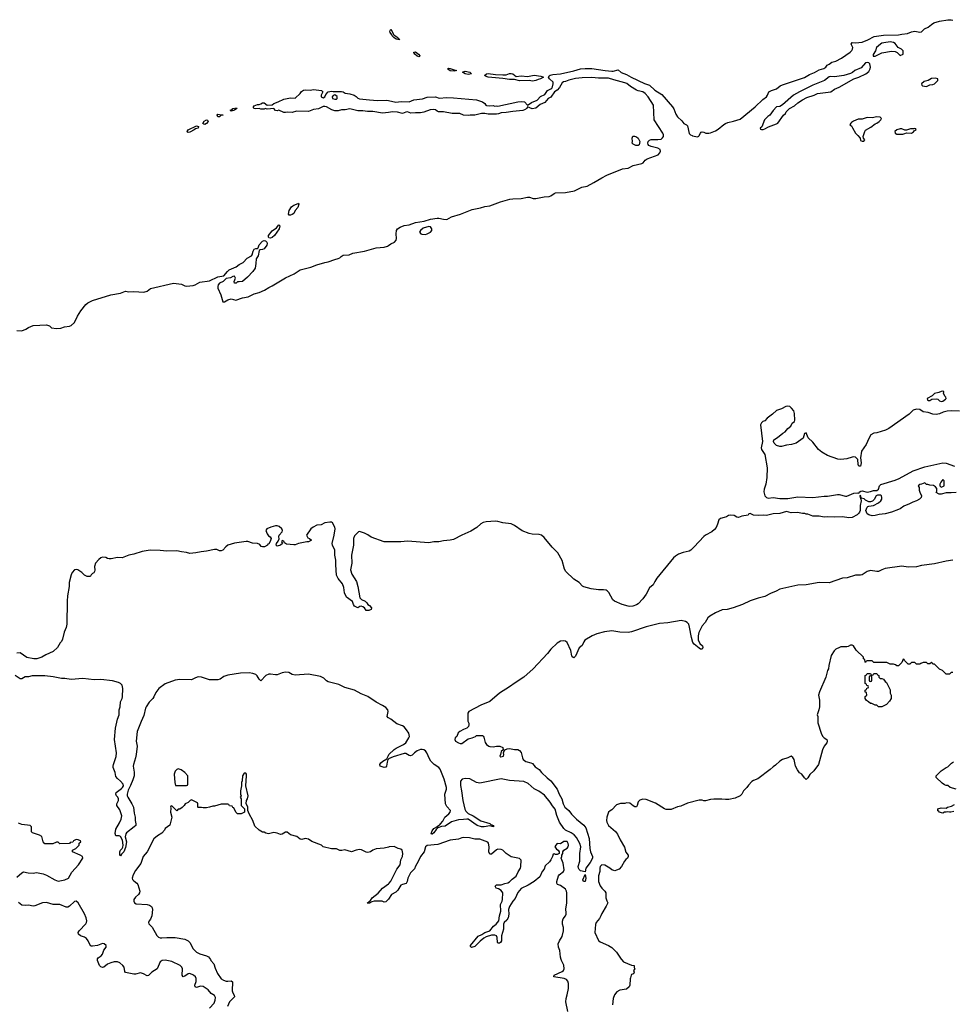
# Model space of a CAD drawing. Header units: inches. Extents: x 2348423 to 2474978, y 460702 to 613625.
# Tile 35 of 113: x 2375525 to 2386845, y 529458 to 541407. Entities that reach past the tile are written whole.
import ezdxf

# ---------------------------------------------------------------- set-up
doc = ezdxf.new("R2010")
doc.units = ezdxf.units.IN
doc.header["$MEASUREMENT"] = 0
for name, color, linetype in [('C3572', 7, 'Continuous'), ('C3573', 7, 'Continuous'), ('C3574', 7, 'Continuous'), ('C3582', 7, 'Continuous'), ('C3583', 7, 'Continuous'), ('C3584', 7, 'Continuous')]:
    doc.layers.add(name, color=color, linetype=linetype)

msp = doc.modelspace()

# ---------------------------------------------------------------- linework, layer by layer
at = {"layer": 'C3572', "color": 5, "elevation": 80}
for points in [[(2377829, 529410), (2377887, 529470), (2377899, 529510), (2377902, 529542), (2377890, 529563), (2377850, 529590), (2377813, 529633), (2377750, 529676), (2377720, 529680), (2377670, 529662), (2377656, 529670), (2377650, 529690), (2377665, 529735), (2377667, 529770), (2377658, 529790), (2377635, 529810), (2377590, 529830), (2377571, 529829), (2377530, 529800), (2377510, 529793), (2377496, 529810), (2377499, 529890), (2377493, 529910), (2377474, 529930), (2377370, 529977), (2377290, 529992), (2377252, 529988), (2377230, 529973), (2377193, 529887), (2377130, 529850), (2377090, 529806), (2377070, 529802), (2377028, 529828), (2376990, 529840), (2376930, 529822), (2376910, 529822), (2376810, 529844), (2376799, 529858), (2376791, 529910), (2376778, 529930), (2376740, 529960), (2376710, 529972), (2376670, 529974), (2376630, 529963), (2376590, 529944), (2376547, 529910), (2376530, 529906), (2376510, 529914), (2376494, 529930), (2376485, 529950), (2376470, 529990), (2376469, 530000)], [(2377839, 530000), (2377845, 529990), (2377879, 529950), (2377897, 529897), (2377927, 529830), (2377969, 529769), (2378000, 529750), (2378030, 529740), (2378050, 529737), (2378090, 529744), (2378109, 529729), (2378103, 529623), (2378110, 529597), (2378127, 529570), (2378130, 529550), (2378073, 529487), (2378046, 529430)]]:
    msp.add_lwpolyline(points, dxfattribs=at)
at = {"layer": 'C3573', "color": 5}
for points, elevation in [([(2378810, 539035), (2378797, 539037), (2378786, 539046), (2378794, 539090), (2378824, 539136), (2378838, 539150), (2378850, 539158), (2378904, 539176), (2378910, 539182), (2378913, 539170), (2378899, 539130), (2378869, 539091), (2378850, 539057), (2378830, 539042)], 40), ([(2378570, 538755), (2378550, 538759), (2378544, 538770), (2378545, 538790), (2378590, 538845), (2378640, 538880), (2378670, 538916), (2378675, 538915), (2378684, 538904), (2378676, 538870), (2378618, 538790), (2378590, 538764)], 40), ([(2377450, 532314), (2377430, 532309), (2377410, 532288), (2377401, 532250), (2377406, 532150), (2377414, 532114), (2377550, 532114), (2377562, 532118), (2377566, 532130), (2377566, 532230), (2377528, 532270), (2377483, 532303)], 80)]:
    msp.add_lwpolyline(points, close=True, dxfattribs=dict(at, elevation=elevation))
for points, elevation in [([(2375490, 537636), (2375550, 537633), (2375599, 537650), (2375630, 537673), (2375690, 537695), (2375850, 537704), (2375886, 537690), (2375910, 537668), (2375970, 537660), (2376024, 537664), (2376070, 537678), (2376130, 537688), (2376150, 537695), (2376190, 537732), (2376226, 537810), (2376266, 537874), (2376328, 537952), (2376350, 537973), (2376410, 538000), (2376630, 538068), (2376750, 538088), (2376810, 538114), (2376850, 538103), (2376910, 538108), (2377030, 538101), (2377070, 538114), (2377114, 538146), (2377390, 538211), (2377490, 538197), (2377530, 538178), (2377550, 538174), (2377630, 538180), (2377656, 538190), (2377710, 538221), (2377830, 538240), (2377930, 538286), (2378002, 538298), (2378045, 538350), (2378068, 538370), (2378154, 538406), (2378190, 538436), (2378238, 538462), (2378285, 538515), (2378338, 538542), (2378347, 538553), (2378360, 538600), (2378370, 538621), (2378391, 538631), (2378410, 538631), (2378419, 538640), (2378430, 538674), (2378470, 538720), (2378490, 538728), (2378510, 538724), (2378526, 538706), (2378530, 538690), (2378526, 538670), (2378490, 538628), (2378470, 538618), (2378445, 538615), (2378433, 538607), (2378419, 538541), (2378394, 538506), (2378391, 538449), (2378381, 538390), (2378356, 538350), (2378290, 538281), (2378230, 538230), (2378190, 538224), (2378170, 538228), (2378151, 538209), (2378130, 538209), (2378129, 538230), (2378144, 538270), (2378133, 538293), (2378110, 538289), (2378085, 538275), (2378030, 538267), (2377994, 538230), (2377950, 538209), (2377932, 538188), (2377928, 538170), (2377931, 538150), (2377964, 538070), (2377990, 537985), (2378010, 537983), (2378050, 538007), (2378090, 538019), (2378150, 538004), (2378227, 538033), (2378298, 538042), (2378370, 538079), (2378430, 538095), (2378497, 538123), (2378550, 538159), (2378590, 538178), (2378750, 538276), (2378857, 538323), (2378930, 538371), (2379057, 538403), (2379130, 538433), (2379230, 538462), (2379270, 538467), (2379350, 538498), (2379392, 538508), (2379410, 538516), (2379426, 538534), (2379451, 538549), (2379525, 538555), (2379570, 538574), (2379710, 538597), (2379850, 538639), (2379950, 538646), (2379990, 538659), (2380000, 538666)], 40), ([(2380000, 535072), (2379950, 535072), (2379790, 535126), (2379750, 535156), (2379710, 535177), (2379650, 535197), (2379636, 535190), (2379590, 535143), (2379576, 535110), (2379577, 535030), (2379553, 534907), (2379558, 534810), (2379540, 534730), (2379558, 534678), (2379613, 534590), (2379628, 534530), (2379653, 534393), (2379672, 534372), (2379717, 534350), (2379739, 534330), (2379751, 534311), (2379770, 534298), (2379795, 534270), (2379791, 534249), (2379764, 534236), (2379736, 534236), (2379730, 534238), (2379708, 534270), (2379690, 534282), (2379670, 534288), (2379653, 534287), (2379630, 534268), (2379590, 534289), (2379575, 534310), (2379565, 534345), (2379490, 534398), (2379467, 534450), (2379457, 534517), (2379442, 534562), (2379390, 534625), (2379370, 534667), (2379361, 534790), (2379362, 534850), (2379349, 534910), (2379348, 534970), (2379320, 535030), (2379319, 535050), (2379342, 535150), (2379352, 535230), (2379349, 535250), (2379322, 535302), (2379309, 535309), (2379290, 535309), (2379230, 535301), (2379183, 535277), (2379130, 535273), (2379085, 535250), (2379058, 535230), (2379005, 535150), (2379020, 535120), (2379042, 535110), (2379065, 535090), (2379032, 535070), (2379011, 535069), (2378910, 535050), (2378870, 535036), (2378850, 535035), (2378763, 535043), (2378738, 535058), (2378730, 535078), (2378710, 535086), (2378702, 535070), (2378714, 535050), (2378690, 535029), (2378650, 535018), (2378638, 535030), (2378642, 535050), (2378663, 535077), (2378675, 535105), (2378669, 535131), (2378675, 535150), (2378709, 535190), (2378715, 535210), (2378705, 535230), (2378676, 535256), (2378650, 535264), (2378630, 535264), (2378572, 535250), (2378525, 535230), (2378511, 535210), (2378528, 535168), (2378545, 535145), (2378565, 535130), (2378575, 535110), (2378566, 535074), (2378550, 535046), (2378538, 535042), (2378534, 535030), (2378494, 535010), (2378470, 535009), (2378455, 535015), (2378438, 535038), (2378412, 535052), (2378350, 535055), (2378293, 535073), (2378274, 535074), (2378130, 535054), (2378050, 535030), (2378026, 535010), (2377990, 534970), (2377970, 534962), (2377950, 534962), (2377917, 534977), (2377890, 534979), (2377790, 534956), (2377729, 534951), (2377663, 534937), (2377590, 534930), (2377550, 534941), (2377490, 534948), (2377430, 534961), (2377310, 534956), (2377230, 534967), (2377110, 534969), (2377010, 534953), (2376910, 534920), (2376851, 534910), (2376770, 534878), (2376710, 534881), (2376634, 534866), (2376610, 534865), (2376590, 534869), (2376570, 534882), (2376530, 534886), (2376510, 534876), (2376485, 534855), (2376445, 534810), (2376431, 534770), (2376435, 534725), (2376432, 534710), (2376425, 534695), (2376410, 534688), (2376392, 534670), (2376385, 534655), (2376374, 534650), (2376344, 534650), (2376310, 534667), (2376280, 534700), (2376230, 534731), (2376210, 534736), (2376190, 534729), (2376162, 534698), (2376149, 534671), (2376124, 534576), (2376124, 534530), (2376105, 534415), (2376100, 534350), (2376097, 534070), (2376090, 534030), (2376064, 533976), (2376043, 533890), (2376030, 533862), (2376015, 533845), (2375984, 533790), (2375930, 533738), (2375840, 533700), (2375792, 533670), (2375731, 533650), (2375698, 533650), (2375610, 533668), (2375530, 533722), (2375490, 533721)], 40), ([(2380000, 532933), (2379995, 532935), (2379986, 532950), (2379997, 533010), (2379994, 533030), (2379970, 533060), (2379930, 533086), (2379850, 533124), (2379750, 533193), (2379670, 533225), (2379590, 533269), (2379470, 533301), (2379400, 533340), (2379270, 533372), (2379250, 533384), (2379216, 533416), (2379176, 533436), (2379030, 533466), (2378870, 533451), (2378830, 533462), (2378790, 533483), (2378752, 533488), (2378710, 533482), (2378650, 533457), (2378630, 533456), (2378570, 533466), (2378550, 533465), (2378511, 533449), (2378450, 533384), (2378430, 533404), (2378406, 533446), (2378390, 533460), (2378353, 533473), (2378310, 533479), (2378203, 533477), (2378050, 533454), (2378002, 533438), (2377958, 533402), (2377930, 533396), (2377830, 533395), (2377730, 533428), (2377689, 533431), (2377658, 533422), (2377610, 533396), (2377470, 533401), (2377410, 533393), (2377292, 533348), (2377212, 533290), (2377176, 533244), (2377154, 533190), (2377141, 533170), (2377096, 533124), (2377059, 533070), (2377050, 533050), (2377030, 532963), (2376997, 532890), (2376952, 532770), (2376940, 532650), (2376949, 532590), (2376940, 532490), (2376931, 532450), (2376904, 532370), (2376903, 532350), (2376915, 532275), (2376912, 532230), (2376899, 532181), (2376870, 532112), (2376842, 532058), (2376828, 532010), (2376829, 531990), (2376836, 531970), (2376887, 531890), (2376905, 531850), (2376916, 531776), (2376928, 531730), (2376925, 531690), (2376934, 531650), (2376933, 531630), (2376913, 531610), (2376821, 531539), (2376813, 531527), (2376805, 531490), (2376819, 531430), (2376810, 531362), (2376790, 531309), (2376761, 531279), (2376750, 531258), (2376742, 531270), (2376739, 531310), (2376749, 531330), (2376769, 531350), (2376776, 531364), (2376779, 531390), (2376772, 531452), (2376750, 531495), (2376730, 531502), (2376690, 531501), (2376682, 531530), (2376690, 531582), (2376738, 531662), (2376757, 531703), (2376764, 531744), (2376739, 531819), (2376704, 531870), (2376702, 531890), (2376722, 531930), (2376724, 531950), (2376717, 531970), (2376700, 531990), (2376691, 532010), (2376696, 532030), (2376761, 532079), (2376774, 532090), (2376784, 532110), (2376780, 532130), (2376747, 532167), (2376710, 532197), (2376690, 532221), (2376683, 532270), (2376661, 532330), (2376661, 532350), (2376663, 532370), (2376694, 532466), (2376701, 532510), (2376677, 532670), (2376686, 532810), (2376710, 532918), (2376732, 532970), (2376732, 533030), (2376745, 533070), (2376747, 533130), (2376769, 533170), (2376774, 533190), (2376776, 533290), (2376768, 533330), (2376750, 533350), (2376724, 533364), (2376650, 533384), (2376510, 533401), (2376430, 533394), (2376290, 533412), (2376150, 533400), (2376072, 533412), (2376030, 533411), (2375930, 533434), (2375830, 533446), (2375674, 533446), (2375630, 533433), (2375590, 533434), (2375550, 533407), (2375532, 533408), (2375469, 533449)], 60), ([(2380000, 532435), (2379993, 532427), (2379983, 532397), (2379977, 532350), (2379970, 532336), (2379950, 532330), (2379899, 532350), (2379897, 532370), (2379910, 532390), (2379931, 532410), (2379982, 532438), (2380000, 532478)], 60), ([(2380000, 531366), (2379950, 531352), (2379850, 531343), (2379811, 531329), (2379782, 531310), (2379750, 531301), (2379730, 531303), (2379672, 531332), (2379650, 531336), (2379610, 531329), (2379550, 531309), (2379470, 531334), (2379435, 531325), (2379410, 531324), (2379370, 531344), (2379310, 531345), (2379209, 531369), (2379186, 531390), (2379070, 531434), (2379030, 531464), (2378990, 531469), (2378950, 531457), (2378930, 531463), (2378890, 531494), (2378810, 531515), (2378770, 531548), (2378750, 531548), (2378710, 531522), (2378690, 531519), (2378650, 531534), (2378610, 531542), (2378546, 531526), (2378514, 531534), (2378490, 531549), (2378470, 531549), (2378430, 531570), (2378380, 531620), (2378353, 531690), (2378309, 531770), (2378295, 531810), (2378294, 531850), (2378274, 531894), (2378277, 531930), (2378290, 531952), (2378297, 531990), (2378269, 532110), (2378279, 532230), (2378279, 532250), (2378270, 532262), (2378250, 532262), (2378227, 532230), (2378225, 532170), (2378218, 532150), (2378218, 532110), (2378205, 532050), (2378205, 532010), (2378211, 531989), (2378202, 531970), (2378211, 531950), (2378214, 531870), (2378252, 531830), (2378252, 531790), (2378214, 531770), (2378169, 531769), (2378146, 531790), (2378122, 531842), (2378110, 531846), (2378102, 531862), (2378070, 531866), (2378062, 531882), (2378050, 531886), (2377970, 531888), (2377890, 531862), (2377870, 531862), (2377830, 531849), (2377790, 531842), (2377750, 531842), (2377730, 531848), (2377690, 531846), (2377686, 531850), (2377686, 531890), (2377682, 531902), (2377610, 531938), (2377594, 531930), (2377570, 531906), (2377534, 531890), (2377522, 531870), (2377495, 531845), (2377470, 531828), (2377450, 531826), (2377430, 531808), (2377370, 531866), (2377358, 531862), (2377354, 531850), (2377358, 531838), (2377356, 531790), (2377371, 531730), (2377361, 531679), (2377346, 531634), (2377291, 531590), (2377281, 531570), (2377250, 531535), (2377197, 531503), (2377154, 531466), (2377070, 531310), (2377025, 531250), (2376994, 531166), (2376930, 531082), (2376901, 531030), (2376891, 530990), (2376894, 530974), (2376910, 530956), (2376945, 530930), (2376959, 530910), (2376982, 530830), (2376979, 530810), (2376968, 530792), (2376930, 530758), (2376911, 530730), (2376908, 530710), (2376917, 530690), (2376939, 530679), (2377070, 530669), (2377101, 530661), (2377126, 530646), (2377134, 530630), (2377136, 530610), (2377128, 530530), (2377114, 530490), (2377098, 530470), (2377090, 530450), (2377094, 530434), (2377134, 530394), (2377190, 530294), (2377210, 530272), (2377230, 530264), (2377250, 530263), (2377310, 530269), (2377410, 530270), (2377530, 530249), (2377569, 530230), (2377590, 530209), (2377632, 530132), (2377670, 530090), (2377710, 530070), (2377790, 530047), (2377815, 530035), (2377839, 530000)], 80), ([(2375490, 531000), (2375550, 531055), (2375570, 531065), (2375628, 531052), (2375690, 531050), (2375730, 531056), (2375810, 531042), (2375850, 531026), (2375950, 530967), (2375990, 530954), (2376072, 530968), (2376117, 530990), (2376157, 531063), (2376237, 531150), (2376289, 531230), (2376288, 531250), (2376258, 531270), (2376166, 531310), (2376166, 531330), (2376206, 531350), (2376246, 531390), (2376247, 531413), (2376266, 531430), (2376262, 531442), (2376236, 531456), (2376210, 531458), (2376178, 531442), (2376170, 531426), (2376138, 531422), (2376130, 531408), (2376010, 531406), (2375990, 531426), (2375970, 531426), (2375927, 531407), (2375830, 531406), (2375808, 531428), (2375795, 531495), (2375766, 531510), (2375680, 531540), (2375666, 531550), (2375666, 531610), (2375650, 531626), (2375550, 531642), (2375510, 531655)], 80), ([(2380000, 530735), (2379990, 530720), (2379970, 530701), (2379950, 530696), (2379926, 530710), (2379829, 530711), (2379797, 530703), (2379770, 530684), (2379750, 530682), (2379745, 530690), (2379782, 530718), (2379802, 530750), (2379875, 530805), (2379930, 530867), (2380000, 530922)], 80), ([(2376469, 530000), (2376468, 530010), (2376477, 530023), (2376513, 530047), (2376530, 530068), (2376546, 530114), (2376574, 530150), (2376573, 530170), (2376550, 530192), (2376530, 530196), (2376470, 530173), (2376410, 530163), (2376390, 530165), (2376372, 530190), (2376357, 530230), (2376336, 530256), (2376310, 530274), (2376264, 530290), (2376239, 530310), (2376234, 530330), (2376245, 530350), (2376326, 530434), (2376336, 530450), (2376338, 530470), (2376330, 530507), (2376310, 530556), (2376234, 530690), (2376210, 530710), (2376190, 530706), (2376130, 530650), (2376110, 530638), (2376090, 530636), (2376010, 530669), (2375930, 530670), (2375850, 530693), (2375801, 530690), (2375710, 530654), (2375690, 530650), (2375630, 530660), (2375590, 530657), (2375550, 530661), (2375512, 530692)], 80)]:
    msp.add_lwpolyline(points, dxfattribs=dict(at, elevation=elevation))
at = {"layer": 'C3574', "color": 5, "elevation": 40}
msp.add_lwpolyline([(2380000, 540282), (2379930, 540273), (2379810, 540293), (2379747, 540293), (2379690, 540303), (2379630, 540301), (2379530, 540326), (2379474, 540314), (2379430, 540313), (2379390, 540301), (2379350, 540301), (2379312, 540312), (2379250, 540349), (2379230, 540355), (2379210, 540354), (2379153, 540327), (2379090, 540316), (2379030, 540293), (2378883, 540297), (2378830, 540283), (2378775, 540285), (2378750, 540279), (2378730, 540283), (2378670, 540308), (2378650, 540302), (2378630, 540306), (2378608, 540328), (2378530, 540322), (2378510, 540328), (2378490, 540322), (2378450, 540322), (2378430, 540329), (2378390, 540325), (2378368, 540330), (2378363, 540343), (2378362, 540350), (2378370, 540362), (2378410, 540379), (2378430, 540378), (2378450, 540385), (2378470, 540398), (2378490, 540398), (2378530, 540371), (2378590, 540376), (2378609, 540391), (2378662, 540410), (2378730, 540444), (2378810, 540461), (2378870, 540456), (2378929, 540510), (2378944, 540536), (2378970, 540553), (2378990, 540556), (2379050, 540553), (2379090, 540559), (2379186, 540546), (2379205, 540530), (2379185, 540490), (2379185, 540470), (2379210, 540461), (2379230, 540472), (2379242, 540498), (2379269, 540531), (2379310, 540541), (2379330, 540536), (2379430, 540535), (2379450, 540530), (2379476, 540515), (2379530, 540508), (2379583, 540490), (2379610, 540475), (2379630, 540454), (2379650, 540445), (2379770, 540433), (2379868, 540428), (2379971, 540431), (2380000, 540425)], dxfattribs=at)
for points in [[(2379350, 540495), (2379330, 540488), (2379318, 540470), (2379322, 540450), (2379350, 540441), (2379370, 540444), (2379379, 540450), (2379376, 540476)], [(2377970, 540251), (2377993, 540253), (2377989, 540249), (2377971, 540249), (2377950, 540229), (2377928, 540230), (2377922, 540250), (2377930, 540262)], [(2378090, 540298), (2378078, 540310), (2378102, 540318), (2378110, 540331), (2378157, 540337), (2378162, 540330), (2378130, 540309)], [(2377570, 540038), (2377562, 540042), (2377558, 540050), (2377569, 540071), (2377670, 540118), (2377693, 540113), (2377691, 540090), (2377657, 540083), (2377642, 540070), (2377590, 540044)], [(2377770, 540137), (2377758, 540138), (2377748, 540148), (2377765, 540175), (2377790, 540190), (2377806, 540186), (2377814, 540170), (2377790, 540147)]]:
    msp.add_lwpolyline(points, close=True, dxfattribs=at)
at = {"layer": 'C3582', "color": 5, "elevation": 80}
for points in [[(2382178, 529370), (2382152, 529490), (2382156, 529530), (2382170, 529575), (2382184, 529650), (2382185, 529710), (2382178, 529738), (2382161, 529761), (2382133, 529773), (2382009, 529790), (2382012, 529810), (2382110, 529857), (2382124, 529870), (2382133, 529890), (2382130, 529933), (2382100, 529990), (2382097, 530000)], [(2382829, 530000), (2382854, 529974), (2382950, 529934), (2382982, 529930), (2382984, 529904), (2382992, 529890), (2382974, 529870), (2382982, 529850), (2382973, 529827), (2382950, 529818), (2382945, 529810), (2382940, 529780), (2382933, 529767), (2382932, 529692), (2382922, 529670), (2382890, 529642), (2382810, 529629), (2382772, 529610), (2382746, 529575), (2382730, 529530), (2382721, 529450)]]:
    msp.add_lwpolyline(points, dxfattribs=at)
at = {"layer": 'C3583', "color": 5}
for points, elevation in [([(2380000, 538666), (2380030, 538686), (2380072, 538708), (2380095, 538730), (2380098, 538750), (2380093, 538810), (2380099, 538850), (2380109, 538870), (2380141, 538890), (2380190, 538909), (2380250, 538917), (2380330, 538948), (2380436, 538964), (2380510, 538985), (2380590, 538998), (2380610, 538999), (2380670, 538985), (2380710, 538983), (2380767, 539013), (2380874, 539046), (2381018, 539102), (2381116, 539124), (2381170, 539142), (2381231, 539149), (2381362, 539198), (2381472, 539228), (2381510, 539234), (2381610, 539239), (2381690, 539255), (2381714, 539254), (2381759, 539239), (2381790, 539238), (2381890, 539258), (2381950, 539262), (2381970, 539270), (2382010, 539299), (2382030, 539306), (2382150, 539311), (2382259, 539330), (2382347, 539373), (2382411, 539389), (2382495, 539430), (2382590, 539488), (2382650, 539519), (2382843, 539597), (2382910, 539605), (2382970, 539636), (2383077, 539663), (2383093, 539670), (2383117, 539703), (2383140, 539720), (2383273, 539767), (2383296, 539790), (2383303, 539810), (2383298, 539830), (2383270, 539850), (2383188, 539870), (2383162, 539882), (2383152, 539892), (2383149, 539910), (2383152, 539928), (2383170, 539947), (2383190, 539954), (2383270, 539952), (2383310, 539959), (2383328, 539972), (2383338, 539990), (2383338, 540000)], 40), ([(2383688, 540000), (2383690, 539999), (2383753, 539987), (2383768, 539992), (2383773, 540000)], 40), ([(2385697, 540000), (2385725, 539970), (2385730, 539942), (2385750, 539932), (2385770, 539932), (2385782, 539950), (2385768, 539970), (2385764, 539990), (2385767, 540000)], 40), ([(2386930, 536655), (2386830, 536659), (2386783, 536657), (2386734, 536646), (2386690, 536625), (2386650, 536614), (2386610, 536619), (2386550, 536642), (2386490, 536649), (2386450, 536678), (2386410, 536682), (2386370, 536669), (2386321, 536619), (2386074, 536446), (2386033, 536427), (2385930, 536395), (2385890, 536388), (2385857, 536370), (2385830, 536325), (2385798, 536250), (2385743, 536170), (2385732, 536090), (2385740, 536030), (2385730, 535988), (2385710, 535990), (2385702, 536010), (2385698, 536070), (2385670, 536098), (2385650, 536103), (2385630, 536100), (2385564, 536076), (2385490, 536070), (2385453, 536073), (2385330, 536120), (2385259, 536159), (2385219, 536190), (2385150, 536279), (2385094, 536334), (2385070, 536392), (2385050, 536386), (2385033, 536327), (2384951, 536269), (2384894, 536250), (2384830, 536244), (2384770, 536229), (2384749, 536229), (2384710, 536239), (2384682, 536270), (2384675, 536290), (2384678, 536310), (2384723, 536337), (2384789, 536390), (2384815, 536405), (2384850, 536446), (2384884, 536476), (2384901, 536510), (2384927, 536533), (2384934, 536546), (2384931, 536629), (2384919, 536659), (2384892, 536692), (2384871, 536711), (2384850, 536718), (2384825, 536715), (2384770, 536684), (2384710, 536666), (2384662, 536618), (2384599, 536570), (2384570, 536541), (2384546, 536530), (2384530, 536516), (2384518, 536490), (2384539, 536290), (2384524, 536210), (2384530, 536190), (2384570, 536130), (2384599, 535970), (2384594, 535850), (2384580, 535770), (2384559, 535710), (2384556, 535676), (2384570, 535627), (2384590, 535607), (2384610, 535601), (2384670, 535607), (2384750, 535596), (2384850, 535596), (2384970, 535616), (2385150, 535610), (2385290, 535626), (2385330, 535625), (2385450, 535647), (2385470, 535647), (2385550, 535626), (2385566, 535626), (2385650, 535661), (2385690, 535667), (2385710, 535662), (2385722, 535678), (2385734, 535685), (2385750, 535688), (2385810, 535675), (2385850, 535681), (2385886, 535694), (2385930, 535695), (2385949, 535710), (2385962, 535750), (2385975, 535765), (2386150, 535819), (2386199, 535841), (2386368, 535932), (2386510, 535980), (2386731, 536031), (2386770, 536026), (2386870, 535987)], 40), ([(2386890, 535668), (2386830, 535664), (2386770, 535666), (2386709, 535649), (2386686, 535650), (2386649, 535669), (2386655, 535685), (2386656, 535716), (2386640, 535740), (2386616, 535756), (2386570, 535758), (2386547, 535767), (2386530, 535768), (2386510, 535786), (2386471, 535769), (2386450, 535768), (2386432, 535750), (2386442, 535730), (2386444, 535696), (2386450, 535674), (2386472, 535630), (2386465, 535610), (2386446, 535590), (2386411, 535570), (2386366, 535554), (2386326, 535530), (2386256, 535504), (2386211, 535470), (2386190, 535461), (2386105, 535430), (2386030, 535409), (2385957, 535403), (2385910, 535390), (2385870, 535387), (2385830, 535399), (2385812, 535410), (2385794, 535450), (2385810, 535492), (2385820, 535500), (2385830, 535505), (2385886, 535510), (2385950, 535542), (2385978, 535570), (2385988, 535590), (2385988, 535610), (2385987, 535627), (2385976, 535636), (2385935, 535635), (2385922, 535630), (2385897, 535583), (2385876, 535564), (2385850, 535558), (2385830, 535558), (2385790, 535578), (2385773, 535593), (2385740, 535600), (2385733, 535630), (2385726, 535634), (2385722, 535630), (2385730, 535594), (2385738, 535598), (2385734, 535590), (2385738, 535570), (2385728, 535512), (2385725, 535450), (2385718, 535430), (2385707, 535413), (2385690, 535398), (2385630, 535367), (2385590, 535363), (2385510, 535373), (2385410, 535370), (2385330, 535373), (2385290, 535369), (2385230, 535382), (2385150, 535382), (2385090, 535408), (2385070, 535408), (2385054, 535414), (2385025, 535415), (2384966, 535426), (2384890, 535422), (2384830, 535439), (2384750, 535414), (2384670, 535410), (2384590, 535390), (2384550, 535394), (2384489, 535389), (2384430, 535395), (2384390, 535415), (2384374, 535410), (2384366, 535394), (2384290, 535383), (2384250, 535365), (2384230, 535369), (2384197, 535390), (2384150, 535396), (2384128, 535390), (2384105, 535375), (2384076, 535364), (2384030, 535354), (2384010, 535336), (2383996, 535284), (2383977, 535243), (2383960, 535220), (2383927, 535193), (2383850, 535151), (2383830, 535136), (2383712, 535008), (2383670, 534970), (2383650, 534958), (2383578, 534942), (2383521, 534919), (2383483, 534897), (2383462, 534878), (2383259, 534630), (2383233, 534590), (2383214, 534550), (2383169, 534511), (2383130, 534437), (2383090, 534380), (2383030, 534319), (2383010, 534307), (2382966, 534290), (2382930, 534286), (2382910, 534288), (2382839, 534310), (2382744, 534350), (2382726, 534366), (2382675, 534455), (2382656, 534476), (2382644, 534484), (2382610, 534490), (2382549, 534489), (2382461, 534501), (2382370, 534524), (2382354, 534534), (2382317, 534577), (2382250, 534619), (2382152, 534710), (2382139, 534739), (2382110, 534843), (2382057, 534937), (2381987, 535007), (2381890, 535125), (2381859, 535150), (2381830, 535159), (2381743, 535163), (2381710, 535171), (2381624, 535204), (2381530, 535269), (2381490, 535289), (2381390, 535302), (2381330, 535319), (2381298, 535322), (2381186, 535314), (2381150, 535306), (2381120, 535290), (2381074, 535246), (2381000, 535200), (2380890, 535150), (2380790, 535098), (2380750, 535090), (2380670, 535084), (2380610, 535071), (2380550, 535069), (2380490, 535059), (2380230, 535078), (2380152, 535072), (2380000, 535072)], 40), ([(2386850, 534850), (2386770, 534837), (2386630, 534803), (2386470, 534783), (2386410, 534769), (2386310, 534763), (2386230, 534774), (2386030, 534745), (2385988, 534732), (2385950, 534712), (2385930, 534710), (2385850, 534723), (2385810, 534711), (2385750, 534672), (2385730, 534667), (2385670, 534666), (2385570, 534634), (2385510, 534629), (2385350, 534574), (2385230, 534577), (2385070, 534550), (2384970, 534546), (2384750, 534498), (2384706, 534470), (2384636, 534444), (2384570, 534407), (2384490, 534388), (2384390, 534353), (2384296, 534310), (2384183, 534270), (2384110, 534251), (2384050, 534244), (2383972, 534210), (2383903, 534170), (2383879, 534150), (2383843, 534090), (2383809, 534051), (2383767, 533970), (2383759, 533930), (2383761, 533881), (2383778, 533838), (2383811, 533810), (2383817, 533790), (2383810, 533769), (2383790, 533769), (2383770, 533781), (2383710, 533830), (2383696, 533850), (2383677, 533910), (2383656, 534036), (2383646, 534070), (2383628, 534090), (2383604, 534104), (2383554, 534114), (2383392, 534088), (2383290, 534079), (2383130, 534039), (2382950, 533980), (2382910, 533972), (2382810, 533973), (2382710, 533989), (2382622, 533978), (2382530, 533954), (2382472, 533928), (2382384, 533876), (2382370, 533859), (2382350, 533813), (2382316, 533784), (2382270, 533684), (2382250, 533662), (2382230, 533675), (2382226, 533686), (2382213, 533750), (2382171, 533850), (2382150, 533865), (2382131, 533871), (2382090, 533867), (2382050, 533841), (2381972, 533770), (2381930, 533717), (2381755, 533530), (2381645, 533430), (2381539, 533361), (2381471, 533310), (2381347, 533233), (2381230, 533134), (2381121, 533090), (2380976, 533010), (2380965, 532990), (2380965, 532895), (2380976, 532870), (2380978, 532850), (2380972, 532830), (2380950, 532808), (2380910, 532795), (2380865, 532770), (2380848, 532752), (2380831, 532709), (2380811, 532690), (2380807, 532670), (2380816, 532650), (2380850, 532631), (2380870, 532624), (2380890, 532625), (2380970, 532678), (2381018, 532690), (2381058, 532710), (2381070, 532722), (2381140, 532720), (2381150, 532714), (2381159, 532699), (2381175, 532635), (2381191, 532610), (2381218, 532590), (2381230, 532585), (2381270, 532582), (2381310, 532591), (2381351, 532591), (2381390, 532574), (2381394, 532546), (2381370, 532526), (2381362, 532490), (2381352, 532470), (2381363, 532463), (2381398, 532470), (2381402, 532490), (2381398, 532510), (2381406, 532534), (2381410, 532534), (2381415, 532545), (2381441, 532559), (2381470, 532563), (2381530, 532552), (2381570, 532551), (2381590, 532538), (2381610, 532512), (2381628, 532450), (2381636, 532430), (2381650, 532415), (2381670, 532404), (2381730, 532390), (2381750, 532380), (2381782, 532342), (2381829, 532309), (2381859, 532270), (2381925, 532205), (2381970, 532170), (2382049, 532070), (2382071, 532010), (2382103, 531950), (2382121, 531890), (2382143, 531850), (2382190, 531810), (2382224, 531764), (2382283, 531703), (2382374, 531634), (2382398, 531598), (2382437, 531470), (2382445, 531350), (2382454, 531310), (2382478, 531250), (2382476, 531230), (2382450, 531179), (2382397, 531110), (2382390, 531066), (2382330, 531077), (2382314, 531094), (2382307, 531110), (2382304, 531130), (2382325, 531195), (2382323, 531290), (2382335, 531370), (2382325, 531410), (2382282, 531482), (2382255, 531515), (2382218, 531538), (2382151, 531570), (2382128, 531590), (2382078, 531670), (2382045, 531750), (2382026, 531826), (2381990, 531866), (2381965, 531910), (2381896, 531996), (2381824, 532044), (2381770, 532074), (2381697, 532137), (2381643, 532163), (2381470, 532175), (2381370, 532195), (2381110, 532143), (2381070, 532150), (2380990, 532193), (2380930, 532198), (2380894, 532190), (2380874, 532166), (2380873, 532113), (2380889, 532049), (2380902, 531930), (2380927, 531827), (2380940, 531800), (2380970, 531773), (2381030, 531745), (2381123, 531683), (2381230, 531652), (2381242, 531642), (2381276, 531630), (2381275, 531610), (2381230, 531622), (2381161, 531610), (2381130, 531610), (2381076, 531630), (2380970, 531703), (2380950, 531706), (2380910, 531699), (2380850, 531698), (2380766, 531674), (2380690, 531620), (2380644, 531616), (2380601, 531599), (2380580, 531580), (2380550, 531537), (2380530, 531521), (2380521, 531521), (2380517, 531530), (2380530, 531563), (2380550, 531590), (2380577, 531603), (2380606, 531630), (2380623, 531637), (2380633, 531647), (2380660, 531680), (2380686, 531730), (2380732, 531768), (2380749, 531790), (2380752, 531810), (2380710, 531860), (2380693, 531890), (2380686, 532010), (2380704, 532070), (2380704, 532090), (2380676, 532190), (2380630, 532310), (2380611, 532331), (2380557, 532370), (2380515, 532410), (2380497, 532437), (2380468, 532510), (2380450, 532534), (2380430, 532548), (2380410, 532552), (2380390, 532550), (2380347, 532533), (2380316, 532510), (2380290, 532483), (2380270, 532474), (2380250, 532478), (2380210, 532500), (2380190, 532503), (2380058, 532462), (2380003, 532437), (2380000, 532435)], 60), ([(2386850, 533486), (2386830, 533486), (2386810, 533466), (2386770, 533466), (2386726, 533510), (2386690, 533526), (2386630, 533586), (2386610, 533586), (2386602, 533602), (2386590, 533606), (2386570, 533588), (2386548, 533588), (2386530, 533606), (2386490, 533606), (2386464, 533596), (2386450, 533586), (2386410, 533586), (2386390, 533606), (2386350, 533606), (2386330, 533586), (2386310, 533586), (2386266, 533630), (2386262, 533642), (2386250, 533646), (2386230, 533606), (2386190, 533566), (2386170, 533566), (2386156, 533576), (2386130, 533586), (2386090, 533586), (2386076, 533596), (2386050, 533606), (2385890, 533606), (2385870, 533626), (2385810, 533626), (2385798, 533622), (2385790, 533606), (2385786, 533610), (2385782, 533642), (2385766, 533650), (2385766, 533670), (2385676, 533756), (2385646, 533810), (2385630, 533818), (2385610, 533818), (2385580, 533800), (2385564, 533796), (2385490, 533795), (2385474, 533790), (2385430, 533768), (2385410, 533748), (2385376, 533690), (2385346, 533570), (2385341, 533530), (2385331, 533509), (2385311, 533429), (2385231, 533250), (2385221, 533210), (2385231, 533149), (2385231, 533070), (2385225, 533030), (2385206, 532970), (2385211, 532950), (2385212, 532872), (2385251, 532750), (2385270, 532712), (2385290, 532691), (2385322, 532670), (2385326, 532650), (2385321, 532630), (2385291, 532590), (2385270, 532546), (2385221, 532370), (2385165, 532290), (2385115, 532245), (2385090, 532206), (2385074, 532190), (2385070, 532188), (2385050, 532206), (2385018, 532250), (2384990, 532268), (2384964, 532304), (2384941, 532350), (2384924, 532430), (2384910, 532455), (2384890, 532469), (2384850, 532449), (2384782, 532430), (2384750, 532409), (2384700, 532360), (2384670, 532342), (2384634, 532306), (2384485, 532195), (2384430, 532175), (2384410, 532162), (2384370, 532118), (2384352, 532090), (2384312, 532050), (2384290, 532008), (2384270, 531988), (2384210, 531958), (2384130, 531942), (2384090, 531942), (2384049, 531949), (2383950, 531949), (2383910, 531945), (2383849, 531929), (2383830, 531929), (2383810, 531935), (2383770, 531934), (2383630, 531899), (2383550, 531864), (2383510, 531854), (2383430, 531824), (2383370, 531824), (2383350, 531829), (2383240, 531900), (2383130, 531944), (2383090, 531949), (2383050, 531934), (2383030, 531915), (2383019, 531870), (2383010, 531855), (2382990, 531856), (2382970, 531866), (2382930, 531899), (2382890, 531902), (2382870, 531895), (2382816, 531896), (2382770, 531878), (2382710, 531818), (2382690, 531808), (2382672, 531790), (2382651, 531730), (2382648, 531690), (2382651, 531669), (2382671, 531630), (2382757, 531557), (2382782, 531522), (2382813, 531453), (2382864, 531364), (2382883, 531303), (2382912, 531270), (2382912, 531250), (2382902, 531230), (2382883, 531217), (2382866, 531194), (2382831, 531129), (2382800, 531100), (2382770, 531084), (2382750, 531079), (2382710, 531089), (2382689, 531109), (2382626, 531146), (2382590, 531149), (2382569, 531130), (2382565, 531110), (2382565, 531070), (2382550, 531018), (2382550, 530950), (2382570, 530896), (2382589, 530869), (2382628, 530830), (2382639, 530810), (2382641, 530750), (2382650, 530714), (2382662, 530690), (2382645, 530650), (2382590, 530562), (2382579, 530530), (2382562, 530498), (2382521, 530450), (2382514, 530426), (2382504, 530330), (2382550, 530231), (2382570, 530215), (2382670, 530170), (2382710, 530147), (2382770, 530091), (2382824, 530004), (2382829, 530000)], 80), ([(2380000, 532478), (2380006, 532490), (2380069, 532551), (2380094, 532566), (2380184, 532610), (2380210, 532630), (2380249, 532690), (2380256, 532710), (2380248, 532750), (2380221, 532790), (2380190, 532824), (2380170, 532837), (2380102, 532862), (2380030, 532919), (2380000, 532933)], 60), ([(2386890, 532067), (2386818, 532090), (2386790, 532115), (2386770, 532115), (2386750, 532122), (2386720, 532140), (2386649, 532209), (2386649, 532230), (2386708, 532290), (2386768, 532330), (2386790, 532338), (2386835, 532385), (2386858, 532402)], 80), ([(2386862, 531798), (2386828, 531788), (2386810, 531788), (2386785, 531795), (2386770, 531788), (2386750, 531788), (2386730, 531778), (2386686, 531790), (2386682, 531802), (2386670, 531806), (2386670, 531831), (2386710, 531841), (2386770, 531838), (2386788, 531850), (2386836, 531864), (2386870, 531883)], 80), ([(2382097, 530000), (2382088, 530030), (2382081, 530110), (2382064, 530150), (2382059, 530190), (2382078, 530230), (2382110, 530279), (2382126, 530350), (2382127, 530390), (2382115, 530430), (2382113, 530467), (2382123, 530497), (2382148, 530530), (2382156, 530550), (2382159, 530570), (2382152, 530612), (2382166, 530690), (2382165, 530810), (2382163, 530830), (2382150, 530857), (2382090, 530899), (2382054, 530914), (2382044, 530930), (2382045, 530950), (2382064, 531016), (2382073, 531030), (2382124, 531070), (2382132, 531090), (2382122, 531170), (2382098, 531230), (2382106, 531250), (2382106, 531270), (2382118, 531290), (2382118, 531310), (2382128, 531330), (2382170, 531351), (2382181, 531370), (2382186, 531390), (2382181, 531410), (2382168, 531432), (2382128, 531432), (2382090, 531404), (2382050, 531408), (2382032, 531390), (2382022, 531370), (2382024, 531364), (2382041, 531341), (2382062, 531330), (2382073, 531307), (2382073, 531287), (2382050, 531278), (2382030, 531278), (2382010, 531286), (2381998, 531282), (2381992, 531250), (2381972, 531210), (2381954, 531186), (2381902, 531138), (2381890, 531098), (2381867, 531070), (2381836, 531004), (2381771, 530950), (2381697, 530903), (2381610, 530864), (2381570, 530813), (2381537, 530743), (2381509, 530710), (2381470, 530645), (2381458, 530610), (2381462, 530550), (2381454, 530506), (2381439, 530481), (2381403, 530450), (2381395, 530430), (2381397, 530370), (2381372, 530290), (2381373, 530230), (2381361, 530210), (2381350, 530199), (2381330, 530198), (2381325, 530210), (2381322, 530270), (2381310, 530290), (2381290, 530297), (2381250, 530298), (2381185, 530275), (2381158, 530262), (2381114, 530226), (2381050, 530159), (2381010, 530149), (2380998, 530158), (2380995, 530170), (2381090, 530285), (2381134, 530306), (2381170, 530330), (2381231, 530349), (2381275, 530405), (2381307, 530430), (2381340, 530470), (2381347, 530530), (2381363, 530590), (2381361, 530670), (2381380, 530710), (2381384, 530730), (2381387, 530810), (2381370, 530841), (2381338, 530858), (2381308, 530868), (2381294, 530890), (2381310, 530906), (2381370, 530907), (2381414, 530926), (2381450, 530933), (2381470, 530944), (2381502, 530978), (2381550, 531012), (2381575, 531065), (2381604, 531110), (2381608, 531130), (2381610, 531208), (2381590, 531229), (2381490, 531249), (2381430, 531287), (2381390, 531329), (2381370, 531338), (2381330, 531340), (2381310, 531332), (2381250, 531281), (2381230, 531279), (2381217, 531310), (2381221, 531370), (2381215, 531415), (2381207, 531427), (2381110, 531461), (2381050, 531461), (2380983, 531477), (2380910, 531481), (2380890, 531478), (2380850, 531463), (2380750, 531448), (2380601, 531399), (2380470, 531386), (2380450, 531370), (2380434, 531310), (2380389, 531250), (2380363, 531190), (2380330, 531135), (2380317, 531103), (2380270, 531052), (2380250, 531022), (2380235, 530990), (2380229, 530950), (2380214, 530926), (2380170, 530913), (2380150, 530902), (2380116, 530844), (2380090, 530819), (2380036, 530790), (2380000, 530735)], 80), ([(2380000, 530922), (2380010, 530930), (2380030, 530953), (2380102, 531098), (2380144, 531150), (2380152, 531210), (2380172, 531250), (2380174, 531290), (2380167, 531327), (2380150, 531341), (2380118, 531350), (2380070, 531373), (2380009, 531369), (2380000, 531366)], 80)]:
    msp.add_lwpolyline(points, dxfattribs=dict(at, elevation=elevation))
for points, elevation in [([(2383010, 539879), (2383002, 539882), (2382970, 539898), (2382958, 539910), (2382962, 539930), (2382958, 539970), (2382968, 539992), (2382988, 539992), (2383010, 539985), (2383031, 539970), (2383051, 539930), (2383042, 539890), (2383030, 539882)], 40), ([(2380490, 538897), (2380423, 538877), (2380391, 538850), (2380378, 538830), (2380392, 538810), (2380406, 538806), (2380450, 538802), (2380470, 538807), (2380509, 538830), (2380529, 538850), (2380529, 538870), (2380510, 538893)], 40), ([(2386730, 536899), (2386710, 536897), (2386679, 536881), (2386627, 536870), (2386599, 536841), (2386539, 536810), (2386542, 536790), (2386550, 536786), (2386573, 536787), (2386596, 536804), (2386650, 536805), (2386670, 536802), (2386690, 536782), (2386710, 536772), (2386730, 536778), (2386760, 536800), (2386768, 536810), (2386767, 536827), (2386756, 536836), (2386738, 536870), (2386742, 536890)], 40), ([(2386730, 535826), (2386704, 535796), (2386694, 535770), (2386694, 535750), (2386710, 535734), (2386730, 535742), (2386746, 535750), (2386746, 535810)], 40), ([(2385970, 533414), (2385990, 533414), (2386010, 533402), (2386030, 533374), (2386044, 533364), (2386090, 533274), (2386092, 533232), (2386102, 533210), (2386102, 533170), (2386084, 533136), (2386044, 533096), (2385990, 533068), (2385949, 533069), (2385927, 533087), (2385908, 533088), (2385867, 533107), (2385850, 533108), (2385826, 533130), (2385803, 533143), (2385786, 533170), (2385787, 533193), (2385806, 533210), (2385802, 533242), (2385787, 533247), (2385786, 533270), (2385802, 533278), (2385807, 533293), (2385822, 533298), (2385826, 533310), (2385822, 533322), (2385807, 533327), (2385802, 533342), (2385786, 533350), (2385786, 533450), (2385802, 533458), (2385810, 533474), (2385850, 533474), (2385858, 533458), (2385870, 533454), (2385882, 533458), (2385890, 533474), (2385930, 533474), (2385938, 533458), (2385954, 533450), (2385954, 533430)], 80), ([(2385850, 533446), (2385838, 533442), (2385834, 533430), (2385834, 533390), (2385838, 533378), (2385850, 533374), (2385862, 533378), (2385866, 533390), (2385866, 533430), (2385862, 533442)], 80), ([(2382367, 530947), (2382358, 530970), (2382390, 531034), (2382396, 530990), (2382390, 530948)], 60)]:
    msp.add_lwpolyline(points, close=True, dxfattribs=dict(at, elevation=elevation))
at = {"layer": 'C3584', "color": 5, "elevation": 40}
for points in [[(2383773, 540000), (2383788, 540032), (2383798, 540042), (2383810, 540045), (2383830, 540041), (2383851, 540031), (2383890, 540031), (2383910, 540036), (2383970, 540059), (2384002, 540078), (2384070, 540136), (2384090, 540147), (2384121, 540159), (2384190, 540174), (2384270, 540202), (2384450, 540350), (2384543, 540437), (2384589, 540470), (2384603, 540490), (2384619, 540530), (2384649, 540550), (2384710, 540570), (2384755, 540605), (2384782, 540618), (2385050, 540706), (2385110, 540744), (2385170, 540767), (2385230, 540799), (2385285, 540815), (2385308, 540830), (2385325, 540855), (2385350, 540866), (2385382, 540890), (2385430, 540904), (2385501, 540939), (2385605, 541015), (2385625, 541035), (2385634, 541050), (2385637, 541070), (2385617, 541110), (2385628, 541132), (2385670, 541128), (2385750, 541136), (2385819, 541161), (2385898, 541202), (2386010, 541221), (2386190, 541223), (2386230, 541233), (2386302, 541238), (2386350, 541260), (2386390, 541267), (2386450, 541255), (2386470, 541261), (2386505, 541295), (2386550, 541317), (2386590, 541351), (2386622, 541370), (2386690, 541388), (2386790, 541405), (2386830, 541407), (2386850, 541403)], [(2380000, 540425), (2380090, 540406), (2380154, 540414), (2380250, 540410), (2380310, 540435), (2380414, 540446), (2380470, 540468), (2380570, 540471), (2380615, 540455), (2380710, 540462), (2380790, 540460), (2381070, 540433), (2381142, 540410), (2381172, 540390), (2381182, 540370), (2381190, 540366), (2381230, 540361), (2381270, 540365), (2381290, 540358), (2381310, 540362), (2381330, 540358), (2381570, 540411), (2381610, 540416), (2381651, 540411), (2381690, 540371), (2381710, 540381), (2381737, 540403), (2381804, 540430), (2381845, 540475), (2381899, 540501), (2381930, 540549), (2381972, 540568), (2381982, 540578), (2381990, 540591), (2382001, 540630), (2381998, 540650), (2381954, 540690), (2381942, 540710), (2381953, 540727), (2381965, 540735), (2381997, 540743), (2382088, 540750), (2382250, 540785), (2382331, 540809), (2382390, 540816), (2382470, 540814), (2382630, 540791), (2382710, 540784), (2382730, 540784), (2382790, 540797), (2382826, 540766), (2382890, 540742), (2382947, 540710), (2383110, 540632), (2383170, 540612), (2383232, 540552), (2383319, 540499), (2383449, 540350), (2383464, 540324), (2383490, 540259), (2383510, 540228), (2383560, 540180), (2383587, 540147), (2383618, 540130), (2383630, 540118), (2383650, 540026), (2383666, 540010), (2383688, 540000)], [(2383338, 540000), (2383338, 540010), (2383331, 540030), (2383227, 540190), (2383217, 540370), (2383153, 540470), (2383118, 540510), (2383089, 540530), (2383030, 540544), (2383012, 540552), (2382937, 540597), (2382892, 540632), (2382870, 540643), (2382736, 540676), (2382670, 540699), (2382550, 540698), (2382470, 540706), (2382350, 540702), (2382270, 540693), (2382190, 540672), (2382150, 540656), (2382126, 540654), (2382110, 540642), (2382077, 540583), (2382050, 540554), (2382014, 540530), (2381972, 540468), (2381939, 540450), (2381897, 540403), (2381843, 540377), (2381790, 540335), (2381746, 540326), (2381690, 540349), (2381679, 540330), (2381650, 540312), (2381633, 540307), (2381590, 540300), (2381510, 540295), (2381430, 540280), (2381370, 540278), (2381335, 540265), (2381310, 540261), (2381210, 540259), (2381170, 540269), (2381131, 540269), (2381049, 540249), (2380991, 540249), (2380970, 540244), (2380910, 540248), (2380867, 540267), (2380772, 540268), (2380670, 540290), (2380608, 540290), (2380590, 540296), (2380570, 540313), (2380550, 540319), (2380507, 540313), (2380430, 540285), (2380390, 540278), (2380330, 540278), (2380272, 540272), (2380230, 540289), (2380210, 540286), (2380170, 540268), (2380110, 540287), (2380050, 540288), (2380000, 540282)], [(2385767, 540000), (2385781, 540050), (2385790, 540065), (2385856, 540104), (2385910, 540145), (2385930, 540151), (2385958, 540170), (2385978, 540190), (2385986, 540210), (2385970, 540226), (2385930, 540228), (2385870, 540215), (2385810, 540219), (2385750, 540202), (2385700, 540200), (2385644, 540176), (2385620, 540160), (2385612, 540150), (2385602, 540130), (2385619, 540119), (2385635, 540095), (2385670, 540029), (2385697, 540000)]]:
    msp.add_lwpolyline(points, dxfattribs=at)
for points in [[(2380130, 541161), (2380096, 541170), (2380064, 541190), (2380046, 541210), (2380043, 541223), (2380023, 541250), (2380019, 541270), (2380030, 541293), (2380064, 541224), (2380115, 541190), (2380119, 541179), (2380134, 541170)], [(2386090, 541137), (2386014, 541126), (2385990, 541121), (2385971, 541110), (2385926, 541070), (2385911, 541029), (2385884, 540984), (2385885, 540965), (2385910, 540965), (2385990, 541006), (2386105, 541025), (2386150, 541022), (2386174, 541010), (2386210, 540974), (2386246, 540990), (2386246, 541030), (2386226, 541050), (2386189, 541069), (2386150, 541118), (2386132, 541132)], [(2380370, 540958), (2380350, 540965), (2380320, 540990), (2380307, 541010), (2380310, 541015), (2380330, 541016), (2380365, 540990), (2380380, 540970), (2380379, 540961)], [(2385810, 540889), (2385790, 540883), (2385737, 540823), (2385661, 540790), (2385634, 540766), (2385607, 540753), (2385528, 540732), (2385414, 540714), (2385370, 540719), (2385350, 540715), (2385292, 540670), (2385150, 540613), (2384990, 540533), (2384918, 540490), (2384785, 540375), (2384750, 540355), (2384710, 540349), (2384670, 540305), (2384630, 540250), (2384607, 540233), (2384566, 540190), (2384532, 540108), (2384514, 540090), (2384518, 540078), (2384530, 540074), (2384550, 540074), (2384570, 540082), (2384614, 540106), (2384710, 540143), (2384727, 540153), (2384795, 540250), (2384818, 540270), (2384829, 540291), (2384869, 540331), (2384930, 540362), (2384970, 540398), (2385026, 540434), (2385078, 540462), (2385169, 540491), (2385210, 540511), (2385370, 540531), (2385416, 540564), (2385470, 540587), (2385649, 540691), (2385710, 540711), (2385794, 540750), (2385830, 540779), (2385849, 540810), (2385853, 540833), (2385842, 540870), (2385830, 540882)], [(2380797, 540783), (2380750, 540788), (2380717, 540810), (2380730, 540820), (2380750, 540817), (2380797, 540797), (2380830, 540789)], [(2380970, 540743), (2380930, 540749), (2380899, 540770), (2380930, 540781), (2380990, 540772), (2381007, 540750), (2380990, 540745)], [(2381550, 540717), (2381610, 540724), (2381690, 540719), (2381770, 540734), (2381850, 540721), (2381881, 540710), (2381846, 540690), (2381817, 540683), (2381790, 540670), (2381750, 540662), (2381710, 540671), (2381590, 540667), (2381530, 540682), (2381470, 540681), (2381390, 540693), (2381211, 540711), (2381180, 540720), (2381166, 540730), (2381189, 540750), (2381210, 540753), (2381301, 540741), (2381390, 540738), (2381430, 540740), (2381470, 540754), (2381490, 540756), (2381510, 540749)], [(2386639, 540699), (2386590, 540693), (2386550, 540668), (2386503, 540657), (2386472, 540630), (2386473, 540613), (2386484, 540604), (2386530, 540598), (2386570, 540618), (2386610, 540621), (2386630, 540627), (2386669, 540670), (2386668, 540688)], [(2386390, 540086), (2386378, 540082), (2386337, 540083), (2386290, 540066), (2386270, 540066), (2386230, 540081), (2386210, 540081), (2386170, 540069), (2386146, 540050), (2386152, 540030), (2386170, 540018), (2386243, 540017), (2386270, 540025), (2386290, 540034), (2386350, 540031), (2386373, 540047), (2386381, 540059), (2386406, 540070), (2386402, 540082)]]:
    msp.add_lwpolyline(points, close=True, dxfattribs=at)

doc.saveas('drawing.dxf')
